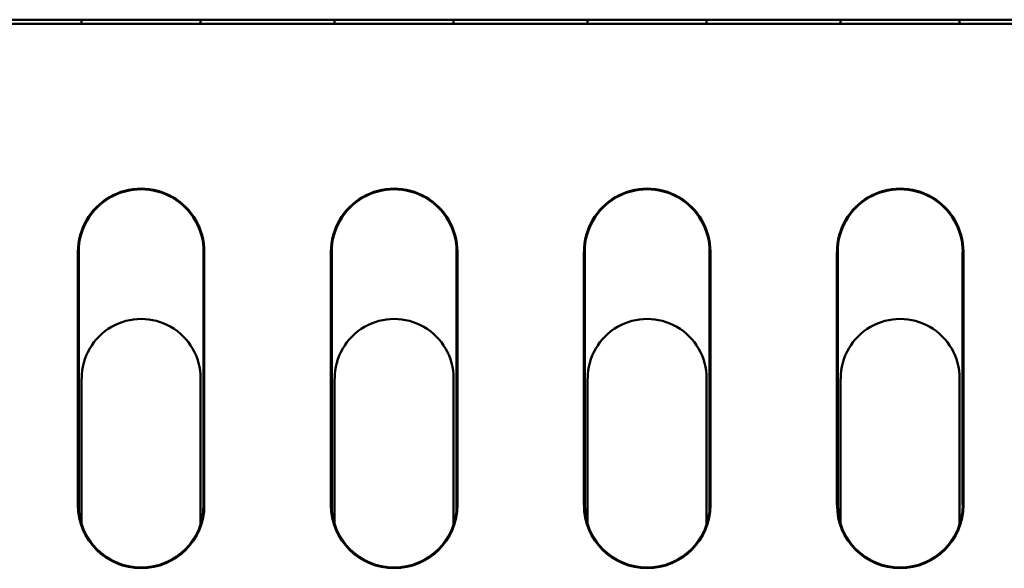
# Model space of a CAD drawing. Header units: inches. Extents: x -2.4 to 45.1, y -8.1 to 29.8.
# Tile 12 of 34: x 14.3 to 15.5, y -0.6 to 0.1. Entities that reach past the tile are written whole.
import ezdxf

# ---------------------------------------------------------------- set-up
doc = ezdxf.new("R2010")
doc.units = ezdxf.units.IN
doc.header["$MEASUREMENT"] = 0
doc.layers.add('Visible Edges(ANSI)', color=7, linetype='Continuous', lineweight=50)

msp = doc.modelspace()

# ---------------------------------------------------------------- linework, layer by layer
at = {"layer": 'Visible Edges(ANSI)'}
for p, q in [((18.1701, 0.0694), (11.3924, 0.0694)), ((18.174, 0.0644), (11.4174, 0.0644)), ((14.3747, 0.0644), (14.3747, 0.0694)), ((14.5158, 0.0694), (14.5158, 0.0644)), ((14.6747, 0.0644), (14.6747, 0.0694)), ((14.8158, 0.0694), (14.8158, 0.0644)), ((14.9747, 0.0644), (14.9747, 0.0694)), ((15.1158, 0.0694), (15.1158, 0.0644)), ((15.2747, 0.0644), (15.2747, 0.0694)), ((15.4158, 0.0694), (15.4158, 0.0644)), ((14.3703, -0.5056), (14.3703, -0.2056)), ((14.3712, -0.2056), (14.3712, -0.5056)), ((14.5193, -0.5056), (14.5193, -0.2056)), ((14.5202, -0.2056), (14.5202, -0.5056)), ((14.6703, -0.5056), (14.6703, -0.2056)), ((14.6712, -0.2056), (14.6712, -0.5056)), ((14.8193, -0.5056), (14.8193, -0.2056)), ((14.8202, -0.2056), (14.8202, -0.5056)), ((14.9703, -0.5056), (14.9703, -0.2056)), ((14.9712, -0.2056), (14.9712, -0.5056)), ((15.1193, -0.5056), (15.1193, -0.2056)), ((15.1202, -0.2056), (15.1202, -0.5056)), ((15.2703, -0.5056), (15.2703, -0.2056)), ((15.2712, -0.2056), (15.2712, -0.5056)), ((15.4193, -0.5056), (15.4193, -0.2056)), ((15.4202, -0.2056), (15.4202, -0.5056)), ((14.3747, -0.5282), (14.3747, -0.3556)), ((14.5158, -0.3556), (14.5158, -0.5282)), ((14.6747, -0.5282), (14.6747, -0.3556)), ((14.8158, -0.3556), (14.8158, -0.5282)), ((14.9747, -0.5282), (14.9747, -0.3556)), ((15.1158, -0.3556), (15.1158, -0.5282)), ((15.2747, -0.5282), (15.2747, -0.3556)), ((15.4158, -0.3556), (15.4158, -0.5282))]:
    msp.add_line(p, q, dxfattribs=at)
for centre, radius, start, end in [((14.4453, -0.2056), 0.0749, 359.9956, 180.0044), ((14.4453, -0.2056), 0.0741, 359.9956, 180.0044), ((14.7453, -0.2056), 0.0749, 359.9956, 180.0044), ((14.7453, -0.2056), 0.0741, 359.9956, 180.0044), ((15.0453, -0.2056), 0.0749, 359.9956, 180.0044), ((15.0453, -0.2056), 0.0741, 359.9956, 180.0044), ((15.3453, -0.2056), 0.0749, 359.9956, 180.0044), ((15.3453, -0.2056), 0.0741, 359.9956, 180.0044), ((14.4453, -0.3556), 0.0705, 359.9956, 180.0044), ((14.7453, -0.3556), 0.0705, 359.9956, 180.0044), ((15.0453, -0.3556), 0.0705, 359.9956, 180.0044), ((15.3453, -0.3556), 0.0705, 359.9956, 180.0044), ((14.4453, -0.5056), 0.0749, 180.0044, 359.9956), ((14.4453, -0.5056), 0.0741, 180.0044, 359.9956), ((14.7453, -0.5056), 0.0749, 180.0044, 359.9956), ((14.7453, -0.5056), 0.0741, 180.0044, 359.9956), ((15.0453, -0.5056), 0.0749, 180.0044, 359.9956), ((15.0453, -0.5056), 0.0741, 180.0044, 359.9956), ((15.3453, -0.5056), 0.0749, 180.0044, 359.9956), ((15.3453, -0.5056), 0.0741, 180.0044, 359.9956)]:
    msp.add_arc(centre, radius, start, end, dxfattribs=at)

doc.saveas('drawing.dxf')
